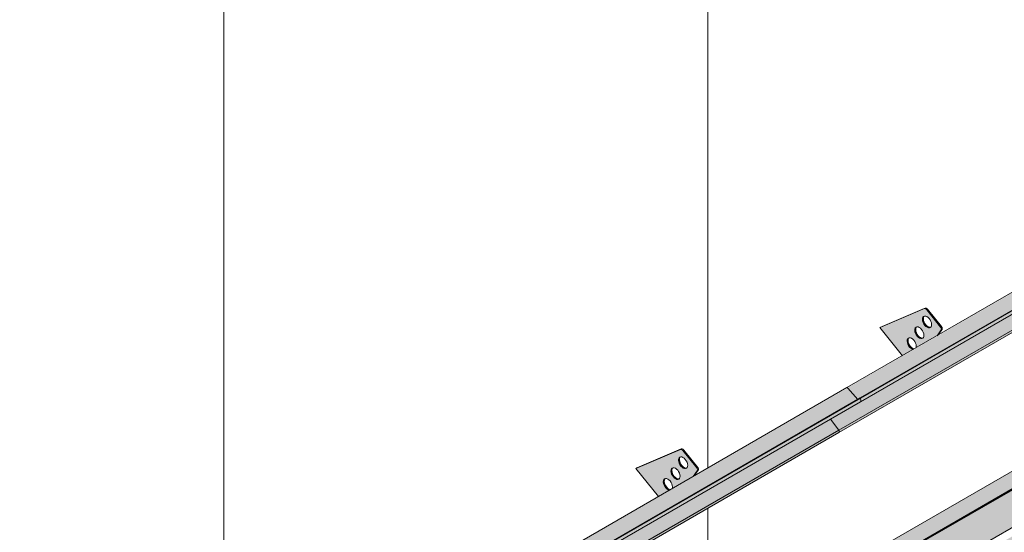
# Model space of a CAD drawing. Header units: centimetres. Extents: x 158 to 3412, y -108 to 53714.
# Tile 18 of 32: x 2544 to 2772, y 52981 to 53100. Entities that reach past the tile are written whole.
import ezdxf

# ---------------------------------------------------------------- set-up
doc = ezdxf.new("R2010")
doc.units = ezdxf.units.CM
for name, color, linetype, lineweight in [('A-GENM', 7, 'Continuous', 5), ('A-ROOF-OTLN', 7, 'Continuous', 5), ('A-ROOF-PATT', 7, 'Continuous', 5)]:
    doc.layers.add(name, color=color, linetype=linetype, lineweight=lineweight)

# ---------------------------------------------------------------- blocks, each defined once
blk = doc.blocks.new('Construction_Roof-Accessories_Lindab_KOTEGL - Construction_Roof-Accessories_Lindab_KOTEGL-V1-_3D_ Kopia 1 Kopia 1 Kopia 1')
at = {"layer": 'A-GENM', "true_color": 0x383e42}
h = blk.add_hatch(color=250, dxfattribs=at)
h.paths.add_polyline_path([(-1350.07, 52989.74), (-1347.6, 52991.17), (-1348.14, 52991.46), (-1348.67, 52992.14), (-1348.91, 52992.74), (-1348.91, 52993.44), (-1348.67, 52993.8), (-1348.21, 52993.86), (-1347.66, 52993.57), (-1347.16, 52992.97), (-1346.86, 52992.14), (-1346.81, 52991.62), (-1341.97, 52994.41), (-1341.09, 52995.83), (-1341.2, 52996.34), (-1344.43, 53000.37), (-1345.01, 53000.63), (-1355.3, 52996.24), (-1350.08, 52989.74)])
h.paths.add_polyline_path([(-1345.57, 52993.67), (-1346.09, 52993.78), (-1346.63, 52994.24), (-1347.03, 52994.9), (-1347.18, 52995.7), (-1347.04, 52996.18), (-1346.69, 52996.39), (-1346.17, 52996.27), (-1345.63, 52995.82), (-1345.2, 52995.04), (-1345.07, 52994.46), (-1345.2, 52993.91), (-1345.36, 52993.75)])
h.paths.add_polyline_path([(-1343.8, 52996.18), (-1344.33, 52996.3), (-1344.86, 52996.75), (-1345.26, 52997.41), (-1345.42, 52998.11), (-1345.3, 52998.66), (-1344.92, 52998.9), (-1344.4, 52998.79), (-1343.86, 52998.33), (-1343.46, 52997.67), (-1343.3, 52996.97), (-1343.46, 52996.39), (-1343.77, 52996.19)])
for points in [[(-1341.2, 52996.34), (-1340.98, 52996.46), (-1344.22, 53000.49), (-1344.43, 53000.37), (-1341.52, 52996.73)], [(-1344.86, 52996.75), (-1344.65, 52996.87), (-1345.09, 52997.65), (-1345.21, 52998.23), (-1345.3, 52998.47), (-1345.4, 52998.41), (-1345.38, 52997.77), (-1345.01, 52996.95), (-1344.87, 52996.77)], [(-1346.63, 52994.24), (-1346.47, 52994.43), (-1346.86, 52995.16), (-1346.97, 52995.83), (-1347.07, 52995.96), (-1347.17, 52995.83), (-1347.15, 52995.26), (-1346.81, 52994.49), (-1346.64, 52994.25)], [(-1344.05, 52996.19), (-1343.9, 52996.34), (-1344.45, 52996.67), (-1344.65, 52996.87), (-1344.79, 52996.68), (-1344.33, 52996.3), (-1344.11, 52996.21)], [(-1348.4, 52991.72), (-1348.18, 52991.84), (-1348.62, 52992.62), (-1348.75, 52993.21), (-1348.83, 52993.44), (-1348.93, 52993.39), (-1348.91, 52992.74), (-1348.59, 52991.99), (-1348.41, 52991.74)], [(-1345.82, 52993.68), (-1345.61, 52993.8), (-1346.16, 52994.1), (-1346.42, 52994.36), (-1346.63, 52994.24), (-1345.99, 52993.75), (-1345.88, 52993.7)], [(-1341.97, 52994.41), (-1341.76, 52994.54), (-1341.68, 52994.82)], [(-1347.6, 52991.17), (-1347.51, 52991.34), (-1347.93, 52991.58), (-1348.18, 52991.84), (-1348.35, 52991.67), (-1347.76, 52991.23), (-1347.65, 52991.19)]]:
    blk.add_hatch(color=250, dxfattribs=at).paths.add_polyline_path(points)
at = {"layer": 'A-GENM', "color": 250, "true_color": 0x2a2a2a}
for p, q in [((-1345.01, 53000.63), (-1355.3, 52996.24)), ((-1355.09, 52996.36), (-1344.79, 53000.75)), ((-1341.2, 52996.34), (-1344.43, 53000.37)), ((-1344.22, 53000.49), (-1340.98, 52996.46)), ((-1355.09, 52996.36), (-1355.3, 52996.24)), ((-1355.3, 52996.24), (-1350.08, 52989.74)), ((-1342.01, 52994.36), (-1341.07, 52995.7)), ((-1340.85, 52995.83), (-1341.8, 52994.48))]:
    blk.add_line(p, q, dxfattribs=at)
for points in [[(-1344.43, 53000.37, 0), (-1344.55, 53000.49, 0), (-1344.67, 53000.58, 0), (-1344.79, 53000.63, 0), (-1344.9, 53000.65, 0), (-1345.01, 53000.63, 0)], [(-1344.79, 53000.75, 0), (-1344.69, 53000.78, 0), (-1344.58, 53000.76, 0), (-1344.46, 53000.7, 0), (-1344.33, 53000.61, 0), (-1344.22, 53000.49, 0)], [(-1344.86, 52996.75, 0), (-1345.09, 52997.06, 0), (-1345.26, 52997.41, 0), (-1345.38, 52997.77, 0), (-1345.42, 52998.11, 0), (-1345.4, 52998.41, 0), (-1345.3, 52998.66, 0), (-1345.14, 52998.82, 0), (-1344.92, 52998.9, 0), (-1344.67, 52998.89, 0), (-1344.4, 52998.79, 0), (-1344.12, 52998.6, 0), (-1343.86, 52998.33, 0)], [(-1345.09, 52998.78, 0), (-1345.18, 52998.54, 0), (-1345.21, 52998.23, 0), (-1345.16, 52997.89, 0), (-1345.05, 52997.53, 0), (-1344.87, 52997.19, 0), (-1344.65, 52996.87, 0)], [(-1343.86, 52998.33, 0), (-1343.64, 52998.02, 0), (-1343.46, 52997.67, 0), (-1343.35, 52997.31, 0), (-1343.3, 52996.97, 0), (-1343.33, 52996.67, 0), (-1343.43, 52996.42, 0), (-1343.59, 52996.26, 0), (-1343.8, 52996.18, 0), (-1344.05, 52996.19, 0), (-1344.33, 52996.3, 0), (-1344.6, 52996.49, 0), (-1344.86, 52996.75, 0)], [(-1346.63, 52994.24, 0), (-1346.86, 52994.55, 0), (-1347.03, 52994.9, 0), (-1347.15, 52995.26, 0), (-1347.19, 52995.6, 0), (-1347.16, 52995.9, 0), (-1347.07, 52996.15, 0), (-1346.91, 52996.31, 0), (-1346.69, 52996.39, 0), (-1346.44, 52996.38, 0), (-1346.17, 52996.27, 0), (-1345.89, 52996.08, 0), (-1345.63, 52995.82, 0)], [(-1346.86, 52996.27, 0), (-1346.95, 52996.02, 0), (-1346.98, 52995.72, 0), (-1346.93, 52995.38, 0), (-1346.82, 52995.02, 0), (-1346.64, 52994.67, 0), (-1346.42, 52994.36, 0)], [(-1345.63, 52995.82, 0), (-1345.41, 52995.51, 0), (-1345.23, 52995.16, 0), (-1345.12, 52994.8, 0), (-1345.07, 52994.46, 0), (-1345.1, 52994.16, 0), (-1345.2, 52993.91, 0), (-1345.36, 52993.75, 0), (-1345.57, 52993.67, 0), (-1345.82, 52993.68, 0), (-1346.09, 52993.78, 0), (-1346.37, 52993.97, 0), (-1346.63, 52994.24, 0)], [(-1344.65, 52996.87, 0), (-1344.39, 52996.61, 0), (-1344.11, 52996.42, 0), (-1343.84, 52996.31, 0), (-1343.59, 52996.3, 0)], [(-1341.07, 52995.7, 0), (-1341.03, 52995.78, 0), (-1341.02, 52995.88, 0), (-1341.03, 52995.99, 0), (-1341.07, 52996.11, 0), (-1341.12, 52996.23, 0), (-1341.2, 52996.34, 0)], [(-1340.98, 52996.46, 0), (-1340.91, 52996.35, 0), (-1340.85, 52996.23, 0), (-1340.82, 52996.12, 0), (-1340.81, 52996, 0), (-1340.82, 52995.9, 0), (-1340.85, 52995.83, 0)], [(-1348.4, 52991.72, 0), (-1348.62, 52992.04, 0), (-1348.8, 52992.38, 0), (-1348.91, 52992.74, 0), (-1348.96, 52993.08, 0), (-1348.93, 52993.39, 0), (-1348.83, 52993.63, 0), (-1348.67, 52993.8, 0), (-1348.46, 52993.88, 0), (-1348.21, 52993.86, 0), (-1347.93, 52993.76, 0), (-1347.66, 52993.57, 0), (-1347.4, 52993.31, 0)], [(-1348.62, 52993.75, 0), (-1348.72, 52993.51, 0), (-1348.75, 52993.21, 0), (-1348.7, 52992.86, 0), (-1348.59, 52992.51, 0), (-1348.41, 52992.16, 0), (-1348.18, 52991.84, 0)], [(-1347.4, 52993.31, 0), (-1347.17, 52992.99, 0), (-1347, 52992.64, 0), (-1346.88, 52992.28, 0), (-1346.84, 52991.94, 0), (-1346.86, 52991.64, 0)], [(-1346.42, 52994.36, 0), (-1346.16, 52994.1, 0), (-1345.88, 52993.91, 0), (-1345.61, 52993.8, 0), (-1345.36, 52993.79, 0)], [(-1347.59, 52991.16, 0), (-1347.86, 52991.27, 0), (-1348.14, 52991.46, 0), (-1348.4, 52991.72, 0)], [(-1348.18, 52991.84, 0), (-1347.93, 52991.58, 0), (-1347.65, 52991.39, 0), (-1347.38, 52991.29, 0)]]:
    blk.add_polyline3d(points, dxfattribs=at)
blk = doc.blocks.new('Construction_Roof-Accessories_Lindab_SNO_KOTEGL - Construction_Roof-Accessories_Lindab_SNO-9284867-_3D_ Kopia 1 Kopia 1 Kopia 1')
at = {"layer": 'A-GENM', "true_color": 0x383e42}
for points in [[(-1447.61, 52933.23), (-1306.27, 53014.95), (-1306.45, 53014.92), (-1447.65, 52933.27), (-1447.64, 52933.26)], [(-1444.94, 52930.21), (-1444.59, 52930.48), (-1444.59, 52931), (-1303.86, 53012.25), (-1306.19, 53014.88), (-1447.61, 52933.23), (-1445.38, 52930.71)], [(-1444.56, 52930.29), (-1303.14, 53011.94), (-1303.24, 53012.54), (-1444.66, 52930.89), (-1444.58, 52930.42)], [(-1444.64, 52930.02), (-1303.13, 53011.85), (-1303.24, 53011.88), (-1444.56, 52930.16), (-1444.61, 52930.05)], [(-1449.67, 52923.46), (-1308.25, 53005.11), (-1310.13, 53007.68), (-1444.55, 52930.2), (-1444.64, 52930.16), (-1444.84, 52930.13), (-1445.04, 52930.21), (-1445.44, 52930.67), (-1452.12, 52926.81), (-1449.84, 52923.7)], [(-1449.63, 52922.92), (-1308.12, 53004.75), (-1308.25, 53005.11), (-1449.62, 52923.37), (-1449.57, 52923), (-1449.58, 52922.96)], [(-1452.15, 52926.95), (-1445.53, 52930.77), (-1447.76, 52933.2), (-1452.12, 52926.99)], [(-1452.12, 52926.81), (-1445.51, 52930.75), (-1445.53, 52930.77), (-1452.14, 52926.84)], [(-1444.74, 52930.11), (-1444.56, 52930.29), (-1444.66, 52930.37), (-1444.89, 52930.16), (-1444.79, 52930.11)], [(-1449.78, 52923.01), (-1449.56, 52923.2), (-1449.71, 52923.41), (-1450.24, 52923.1)]]:
    blk.add_hatch(color=250, dxfattribs=at).paths.add_polyline_path(points)
h = blk.add_hatch(color=250, dxfattribs=at)
h.paths.add_polyline_path([(-1449.72, 52923.41), (-1449.73, 52923.54), (-1449.73, 52923.42)])
h.paths.add_polyline_path([(-1444.98, 52930.14), (-1444.98, 52930.25), (-1444.99, 52930.16)])
at = {"layer": 'A-GENM', "color": 250, "true_color": 0x2a2a2a}
for p, q in [((-1306.39, 53014.96), (-1447.81, 52933.31)), ((-1306.19, 53014.88), (-1303.86, 53012.25)), ((-1444.75, 52930.92), (-1303.32, 53012.57)), ((-1444.66, 52930.89), (-1303.24, 53012.54)), ((-1444.64, 52930.02), (-1303.22, 53011.67)), ((-1303.32, 53012.57), (-1303.24, 53012.54)), ((-1303.24, 53012.54), (-1303.14, 53011.94)), ((-1310.14, 53007.69), (-1308.25, 53005.11)), ((-1449.67, 52923.46), (-1308.25, 53005.11)), ((-1449.63, 52922.91), (-1308.21, 53004.56)), ((-1447.84, 52933.28), (-1452.22, 52927.05)), ((-1452.15, 52926.95), (-1447.76, 52933.2)), ((-1447.65, 52933.17), (-1444.98, 52930.14)), ((-1444.94, 52930.21), (-1447.61, 52933.23)), ((-1444.94, 52930.21), (-1444.58, 52930.42)), ((-1444.66, 52930.89), (-1444.75, 52930.92)), ((-1444.75, 52930.92), (-1444.64, 52930.31)), ((-1444.56, 52930.29), (-1444.66, 52930.89)), ((-1452.17, 52926.75), (-1449.72, 52923.41)), ((-1449.67, 52923.46), (-1452.12, 52926.81)), ((-1450.24, 52923.1), (-1449.66, 52923.44)), ((-1449.78, 52923.01), (-1450.24, 52923.1)), ((-1450.24, 52923.1), (-1450.21, 52923)), ((-1450.21, 52923), (-1450.08, 52923.07)), ((-1450.21, 52923), (-1449.75, 52922.9))]:
    blk.add_line(p, q, dxfattribs=at)
for points in [[(-1306.39, 53014.96, 0), (-1306.36, 53014.97, 0), (-1306.32, 53014.97, 0), (-1306.27, 53014.95, 0), (-1306.23, 53014.92, 0), (-1306.19, 53014.88, 0)], [(-1303.14, 53011.94, 0), (-1303.13, 53011.85, 0), (-1303.14, 53011.77, 0), (-1303.17, 53011.71, 0), (-1303.22, 53011.67, 0), (-1303.22, 53011.67, 0)], [(-1308.25, 53005.11, 0), (-1308.2, 53005.02, 0), (-1308.16, 53004.93, 0), (-1308.13, 53004.84, 0), (-1308.12, 53004.75, 0), (-1308.13, 53004.67, 0), (-1308.16, 53004.61, 0), (-1308.21, 53004.57, 0), (-1308.21, 53004.56, 0)], [(-1447.61, 52933.23, 0), (-1447.65, 52933.27, 0), (-1447.69, 52933.3, 0), (-1447.74, 52933.32, 0), (-1447.78, 52933.32, 0), (-1447.81, 52933.31, 0), (-1447.84, 52933.28, 0)], [(-1447.76, 52933.2, 0), (-1447.75, 52933.21, 0), (-1447.73, 52933.21, 0), (-1447.71, 52933.21, 0), (-1447.69, 52933.21, 0), (-1447.67, 52933.19, 0), (-1447.65, 52933.17, 0)], [(-1444.98, 52930.14, 0), (-1444.91, 52930.08, 0), (-1444.83, 52930.03, 0), (-1444.76, 52930, 0), (-1444.69, 52930, 0), (-1444.64, 52930.02, 0), (-1444.59, 52930.06, 0), (-1444.56, 52930.12, 0), (-1444.55, 52930.2, 0), (-1444.56, 52930.29, 0)], [(-1444.64, 52930.31, 0), (-1444.64, 52930.25, 0), (-1444.65, 52930.2, 0), (-1444.67, 52930.15, 0), (-1444.7, 52930.12, 0), (-1444.74, 52930.11, 0), (-1444.79, 52930.11, 0), (-1444.84, 52930.13, 0), (-1444.89, 52930.16, 0), (-1444.94, 52930.21, 0)], [(-1452.22, 52927.05, 0), (-1452.24, 52927.01, 0), (-1452.24, 52926.97, 0), (-1452.24, 52926.92, 0), (-1452.22, 52926.86, 0), (-1452.2, 52926.8, 0), (-1452.17, 52926.75, 0)], [(-1452.12, 52926.81, 0), (-1452.14, 52926.84, 0), (-1452.15, 52926.86, 0), (-1452.16, 52926.89, 0), (-1452.16, 52926.91, 0), (-1452.16, 52926.94, 0), (-1452.15, 52926.95, 0)], [(-1449.72, 52923.41, 0), (-1449.68, 52923.35, 0), (-1449.65, 52923.28, 0), (-1449.63, 52923.21, 0), (-1449.63, 52923.15, 0), (-1449.64, 52923.09, 0), (-1449.66, 52923.05, 0), (-1449.69, 52923.02, 0), (-1449.73, 52923.01, 0), (-1449.78, 52923.01, 0)], [(-1449.75, 52922.9, 0), (-1449.69, 52922.9, 0), (-1449.63, 52922.92, 0), (-1449.58, 52922.96, 0), (-1449.56, 52923.02, 0), (-1449.54, 52923.1, 0), (-1449.55, 52923.19, 0), (-1449.58, 52923.28, 0), (-1449.62, 52923.37, 0), (-1449.67, 52923.46, 0)]]:
    blk.add_polyline3d(points, dxfattribs=at)
blk = doc.blocks.new('Construction_Roof-Accessories_Lindab_KOTEGL - Construction_Roof-Accessories_Lindab_KOTEGL-V9-_3D_ Kopia 1 Kopia 1 Kopia 1')
at = {"layer": 'A-GENM', "true_color": 0x383e42}
h = blk.add_hatch(color=250, dxfattribs=at)
h.paths.add_polyline_path([(-1293.51, 53022.4), (-1291.03, 53023.83), (-1291.57, 53024.12), (-1292.05, 53024.7), (-1292.34, 53025.4), (-1292.34, 53026.1), (-1292.1, 53026.46), (-1291.64, 53026.52), (-1291.09, 53026.23), (-1290.6, 53025.63), (-1290.3, 53024.8), (-1290.24, 53024.28), (-1285.4, 53027.07), (-1284.52, 53028.49), (-1284.63, 53029), (-1287.86, 53033.03), (-1288.44, 53033.29), (-1298.74, 53028.9), (-1293.7, 53022.63)])
h.paths.add_polyline_path([(-1289, 53026.33), (-1289.53, 53026.44), (-1290.06, 53026.9), (-1290.46, 53027.56), (-1290.61, 53028.36), (-1290.5, 53028.81), (-1290.12, 53029.05), (-1289.6, 53028.93), (-1289.06, 53028.48), (-1288.63, 53027.7), (-1288.5, 53027.12), (-1288.63, 53026.57), (-1288.79, 53026.41)])
h.paths.add_polyline_path([(-1287.23, 53028.84), (-1287.78, 53028.97), (-1288.29, 53029.41), (-1288.69, 53030.07), (-1288.85, 53030.77), (-1288.73, 53031.32), (-1288.36, 53031.56), (-1287.83, 53031.45), (-1287.3, 53030.99), (-1286.86, 53030.24), (-1286.73, 53029.63), (-1286.89, 53029.05), (-1287.2, 53028.85)])
for points in [[(-1284.63, 53029), (-1284.41, 53029.12), (-1287.65, 53033.15), (-1287.86, 53033.03), (-1285.75, 53030.39)], [(-1288.29, 53029.41), (-1288.13, 53029.6), (-1288.52, 53030.31), (-1288.64, 53030.89), (-1288.73, 53031.13), (-1288.83, 53031.07), (-1288.8, 53030.39), (-1288.44, 53029.61), (-1288.31, 53029.43)], [(-1290.06, 53026.9), (-1289.9, 53027.09), (-1290.29, 53027.82), (-1290.41, 53028.38), (-1290.5, 53028.62), (-1290.6, 53028.56), (-1290.58, 53027.92), (-1290.24, 53027.15), (-1290.07, 53026.91)], [(-1287.48, 53028.85), (-1287.27, 53028.97), (-1287.88, 53029.33), (-1288.08, 53029.53), (-1288.29, 53029.41), (-1287.76, 53028.96), (-1287.55, 53028.87)], [(-1285.4, 53027.07), (-1285.19, 53027.2), (-1284.5, 53028.36)], [(-1291.83, 53024.38), (-1291.62, 53024.5), (-1292.06, 53025.31), (-1292.18, 53025.87), (-1292.27, 53026.1), (-1292.36, 53026.05), (-1292.31, 53025.31), (-1292.02, 53024.65), (-1291.84, 53024.4)], [(-1289.25, 53026.34), (-1289.04, 53026.46), (-1289.59, 53026.76), (-1289.85, 53027.02), (-1290.06, 53026.9), (-1289.43, 53026.41)], [(-1291.03, 53023.83), (-1290.94, 53024), (-1291.36, 53024.24), (-1291.62, 53024.5), (-1291.83, 53024.38), (-1291.19, 53023.89), (-1291.08, 53023.85)]]:
    blk.add_hatch(color=250, dxfattribs=at).paths.add_polyline_path(points)
at = {"layer": 'A-GENM', "color": 250, "true_color": 0x2a2a2a}
for p, q in [((-1288.44, 53033.29), (-1298.74, 53028.9)), ((-1298.52, 53029.02), (-1288.23, 53033.41)), ((-1284.63, 53029), (-1287.86, 53033.03)), ((-1287.65, 53033.15), (-1284.41, 53029.12)), ((-1298.52, 53029.02), (-1298.74, 53028.9)), ((-1298.74, 53028.9), (-1293.49, 53022.37)), ((-1285.45, 53027.01), (-1284.5, 53028.36)), ((-1284.28, 53028.49), (-1285.24, 53027.13))]:
    blk.add_line(p, q, dxfattribs=at)
for points in [[(-1287.86, 53033.03, 0), (-1287.98, 53033.15, 0), (-1288.1, 53033.24, 0), (-1288.22, 53033.29, 0), (-1288.34, 53033.31, 0), (-1288.44, 53033.29, 0)], [(-1288.23, 53033.41, 0), (-1288.12, 53033.43, 0), (-1288.01, 53033.42, 0), (-1287.89, 53033.36, 0), (-1287.77, 53033.27, 0), (-1287.65, 53033.15, 0)], [(-1288.29, 53029.41, 0), (-1288.52, 53029.72, 0), (-1288.69, 53030.07, 0), (-1288.81, 53030.43, 0), (-1288.85, 53030.77, 0), (-1288.83, 53031.07, 0), (-1288.73, 53031.32, 0), (-1288.57, 53031.48, 0), (-1288.36, 53031.56, 0), (-1288.1, 53031.55, 0), (-1287.83, 53031.45, 0), (-1287.55, 53031.26, 0), (-1287.3, 53030.99, 0)], [(-1288.52, 53031.44, 0), (-1288.62, 53031.2, 0), (-1288.64, 53030.89, 0), (-1288.6, 53030.55, 0), (-1288.48, 53030.19, 0), (-1288.31, 53029.85, 0), (-1288.08, 53029.53, 0)], [(-1287.3, 53030.99, 0), (-1287.07, 53030.68, 0), (-1286.89, 53030.33, 0), (-1286.78, 53029.97, 0), (-1286.73, 53029.63, 0), (-1286.76, 53029.33, 0), (-1286.86, 53029.08, 0)], [(-1290.06, 53026.9, 0), (-1290.29, 53027.21, 0), (-1290.46, 53027.56, 0), (-1290.58, 53027.92, 0), (-1290.62, 53028.26, 0), (-1290.6, 53028.56, 0), (-1290.5, 53028.81, 0), (-1290.34, 53028.97, 0), (-1290.12, 53029.05, 0), (-1289.87, 53029.04, 0), (-1289.6, 53028.93, 0), (-1289.32, 53028.74, 0), (-1289.06, 53028.48, 0)], [(-1290.29, 53028.93, 0), (-1290.38, 53028.68, 0), (-1290.41, 53028.38, 0), (-1290.37, 53028.04, 0), (-1290.25, 53027.68, 0), (-1290.07, 53027.33, 0), (-1289.85, 53027.02, 0)], [(-1289.06, 53028.48, 0), (-1288.84, 53028.17, 0), (-1288.66, 53027.82, 0), (-1288.55, 53027.46, 0), (-1288.5, 53027.12, 0), (-1288.53, 53026.82, 0), (-1288.63, 53026.57, 0), (-1288.79, 53026.41, 0), (-1289, 53026.33, 0), (-1289.25, 53026.34, 0), (-1289.53, 53026.44, 0), (-1289.8, 53026.63, 0), (-1290.06, 53026.9, 0)], [(-1286.86, 53029.08, 0), (-1287.02, 53028.92, 0), (-1287.23, 53028.84, 0), (-1287.48, 53028.85, 0), (-1287.76, 53028.96, 0), (-1288.03, 53029.15, 0), (-1288.29, 53029.41, 0)], [(-1288.08, 53029.53, 0), (-1287.82, 53029.27, 0), (-1287.55, 53029.08, 0), (-1287.27, 53028.97, 0), (-1287.02, 53028.96, 0)], [(-1284.5, 53028.36, 0), (-1284.46, 53028.44, 0), (-1284.45, 53028.54, 0), (-1284.46, 53028.65, 0), (-1284.5, 53028.77, 0), (-1284.55, 53028.89, 0), (-1284.63, 53029, 0)], [(-1284.41, 53029.12, 0), (-1284.34, 53029.01, 0), (-1284.28, 53028.89, 0), (-1284.25, 53028.78, 0), (-1284.24, 53028.66, 0), (-1284.25, 53028.56, 0), (-1284.28, 53028.49, 0)], [(-1291.83, 53024.38, 0), (-1292.05, 53024.7, 0), (-1292.23, 53025.04, 0), (-1292.34, 53025.4, 0), (-1292.39, 53025.74, 0), (-1292.36, 53026.05, 0), (-1292.27, 53026.29, 0), (-1292.1, 53026.46, 0), (-1291.89, 53026.54, 0), (-1291.64, 53026.52, 0), (-1291.37, 53026.42, 0), (-1291.09, 53026.23, 0), (-1290.83, 53025.97, 0)], [(-1292.05, 53026.41, 0), (-1292.15, 53026.17, 0), (-1292.18, 53025.87, 0), (-1292.13, 53025.52, 0), (-1292.02, 53025.17, 0), (-1291.84, 53024.82, 0), (-1291.62, 53024.5, 0)], [(-1290.83, 53025.97, 0), (-1290.61, 53025.65, 0), (-1290.43, 53025.3, 0), (-1290.32, 53024.94, 0), (-1290.27, 53024.6, 0), (-1290.3, 53024.3, 0)], [(-1289.85, 53027.02, 0), (-1289.59, 53026.76, 0), (-1289.31, 53026.57, 0), (-1289.04, 53026.46, 0), (-1288.79, 53026.45, 0)], [(-1291.02, 53023.82, 0), (-1291.29, 53023.93, 0), (-1291.57, 53024.12, 0), (-1291.83, 53024.38, 0)], [(-1291.62, 53024.5, 0), (-1291.36, 53024.24, 0), (-1291.08, 53024.05, 0), (-1290.81, 53023.95, 0)]]:
    blk.add_polyline3d(points, dxfattribs=at)
blk = doc.blocks.new('Construction_Roof-Accessories_Lindab_SNO_KOTEGL - Construction_Roof-Accessories_Lindab_SNO-V11-_3D_ Kopia 1 Kopia 1 Kopia 1')
at = {"layer": 'A-GENM', "true_color": 0x383e42}
for points in [[(-1303.86, 53012.25), (-1162.44, 53093.9), (-1164.77, 53096.53), (-1306.19, 53014.88), (-1303.96, 53012.36)], [(-1303.14, 53011.94), (-1161.72, 53093.59), (-1161.82, 53094.19), (-1303.24, 53012.54), (-1303.16, 53012.07)], [(-1303.22, 53011.67), (-1161.72, 53093.45), (-1161.82, 53093.53), (-1303.14, 53011.8), (-1303.17, 53011.71)], [(-1308.25, 53005.11), (-1166.83, 53086.76), (-1168.71, 53089.33), (-1310.13, 53007.68)], [(-1306.19, 53014.88), (-1177.56, 53089.34), (-1306.23, 53014.92), (-1306.22, 53014.91)], [(-1308.21, 53004.57), (-1166.7, 53086.4), (-1166.85, 53086.75), (-1308.2, 53005.02), (-1308.14, 53004.65), (-1308.2, 53004.58)]]:
    blk.add_hatch(color=250, dxfattribs=at).paths.add_polyline_path(points)
at = {"layer": 'A-GENM', "color": 250, "true_color": 0x2a2a2a}
for p, q in [((-1164.97, 53096.61), (-1306.39, 53014.96)), ((-1164.77, 53096.53), (-1162.44, 53093.9)), ((-1303.32, 53012.57), (-1161.9, 53094.21)), ((-1303.24, 53012.54), (-1161.82, 53094.19)), ((-1161.9, 53094.21), (-1161.82, 53094.19)), ((-1161.82, 53094.19), (-1161.72, 53093.59)), ((-1303.22, 53011.67), (-1161.8, 53093.32)), ((-1168.72, 53089.34), (-1166.83, 53086.76)), ((-1308.25, 53005.11), (-1166.83, 53086.76)), ((-1308.21, 53004.56), (-1166.79, 53086.21)), ((-1303.86, 53012.25), (-1306.19, 53014.88)), ((-1303.24, 53012.54), (-1303.32, 53012.57)), ((-1303.14, 53011.94), (-1303.24, 53012.54)), ((-1308.25, 53005.11), (-1310.14, 53007.69))]:
    blk.add_line(p, q, dxfattribs=at)
for points in [[(-1164.97, 53096.61, 0), (-1164.93, 53096.62, 0), (-1164.89, 53096.62, 0), (-1164.85, 53096.6, 0), (-1164.81, 53096.57, 0), (-1164.77, 53096.53, 0)], [(-1161.72, 53093.59, 0), (-1161.71, 53093.5, 0), (-1161.72, 53093.42, 0), (-1161.75, 53093.36, 0), (-1161.79, 53093.32, 0), (-1161.8, 53093.32, 0)], [(-1166.83, 53086.76, 0), (-1166.77, 53086.67, 0), (-1166.73, 53086.58, 0), (-1166.71, 53086.49, 0), (-1166.7, 53086.4, 0), (-1166.71, 53086.32, 0), (-1166.74, 53086.26, 0), (-1166.79, 53086.22, 0), (-1166.79, 53086.21, 0)], [(-1306.19, 53014.88, 0), (-1306.23, 53014.92, 0), (-1306.27, 53014.95, 0), (-1306.32, 53014.97, 0), (-1306.36, 53014.97, 0), (-1306.39, 53014.96, 0)], [(-1303.22, 53011.67, 0), (-1303.22, 53011.67, 0), (-1303.17, 53011.71, 0), (-1303.14, 53011.77, 0), (-1303.13, 53011.85, 0), (-1303.14, 53011.94, 0)], [(-1308.21, 53004.56, 0), (-1308.21, 53004.57, 0), (-1308.16, 53004.61, 0), (-1308.13, 53004.67, 0), (-1308.12, 53004.75, 0), (-1308.13, 53004.84, 0), (-1308.16, 53004.93, 0), (-1308.2, 53005.02, 0), (-1308.25, 53005.11, 0)]]:
    blk.add_polyline3d(points, dxfattribs=at)

msp = doc.modelspace()

# ---------------------------------------------------------------- hatches: boundary and pattern name
at = {"layer": 'A-ROOF-OTLN', "true_color": 0x383e42}
h = msp.add_hatch(color=250, dxfattribs=at)
h.paths.add_polyline_path([(2555.46, 52865.08), (3332.82, 53313.94), (3332.76, 53314.02), (2555.31, 52865.16)])
h.paths.add_polyline_path([(3333.86, 53314.48), (3338.85, 53317.37), (3338.6, 53317.39), (3333.73, 53314.58)])
h.paths.add_polyline_path([(3340.66, 53318.41), (3357.34, 53328.04), (3357.2, 53328.13), (3340.5, 53318.49)])
h = msp.add_hatch(color=250, dxfattribs=at)
h.paths.add_polyline_path([(2560.56, 52857.63), (2561.3, 52858), (2561.8, 52858.7), (2561.99, 52859.16), (2562.12, 52860.01), (2562.24, 52860.06), (2562.45, 52860.25), (2562.45, 52860.36), (2562.45, 52860.47), (2576.48, 52868.57), (2576.19, 52868.84), (2575.73, 52869.77), (2575.57, 52871.71), (2575.64, 52873.47), (2575.77, 52873.95), (2576.41, 52874.73), (2577.43, 52875.38), (2578.37, 52875.73), (2579.57, 52875.97), (2580.57, 52876.04), (2582.57, 52875.78), (2583.43, 52875.5), (2584.26, 52875.08), (2584.94, 52874.54), (2585.57, 52873.82), (3335.71, 53306.94), (3335.15, 53307.11), (3334.12, 53307.93), (3333.32, 53309.31), (3332.92, 53310.99), (3332.81, 53312.13), (3332.82, 53313.89), (2555.46, 52865.08), (2555.31, 52863.85), (2555.48, 52862.64), (2555.61, 52862.12), (2556.07, 52861.01), (2556.94, 52859.67), (2557.5, 52859.02), (2558.15, 52858.42), (2559.02, 52857.9), (2559.87, 52857.64)])
h.paths.add_polyline_path([(2579.73, 52870.45), (2583.24, 52872.48), (2580.57, 52873.66), (2580.28, 52873.72), (2579.33, 52874.12), (2578.7, 52874.17), (2578.17, 52874.34), (2577.17, 52874.12), (2576.41, 52873.33), (2576.01, 52872.33), (2576.65, 52871.59), (2577.43, 52871.08), (2578.59, 52870.66), (2579.33, 52870.48)])
h.paths.add_polyline_path([(3342.65, 53310.92), (3360.3, 53321.23), (3360.03, 53321.39), (3358.86, 53322.58), (3358.32, 53323.34), (3357.91, 53324.05), (3357.34, 53325.69), (3357.22, 53326.2), (3357.22, 53327.42), (3357.22, 53327.98), (3340.76, 53318.37), (3341.36, 53318.05), (3342.08, 53317.45), (3342.54, 53316.63), (3342.65, 53316.14), (3342.65, 53311.36)])
h.paths.add_polyline_path([(3337.65, 53313.37), (3339.59, 53313.63), (3338.91, 53314.9), (3338.64, 53315.49), (3338.57, 53316.46), (3338.85, 53317.37), (3333.86, 53314.48), (3334.48, 53314.08), (3335.71, 53313.63), (3337.12, 53313.41), (3337.17, 53313.41)])
at = {"layer": 'A-ROOF-PATT'}
h = msp.add_hatch(dxfattribs=at)
h.set_pattern_fill('FP_6', color=256, style=0, pattern_type=2)
h.set_pattern_definition([(90, (-5491.04, 51332.19), (-112.25, 22.813), [])])
h.paths.add_polyline_path([(2555.15, 52869.34), (3349.96, 53328.22), (3056.65, 53693.1), (2261.84, 53234.22), (2552.29, 52872.89)])
h.paths.add_polyline_path([(2592.28, 52922.92), (2592.24, 52923.03), (2592.13, 52923.01), (2591.68, 52923.1), (2592.13, 52923.49), (2589.76, 52926.94), (2589.79, 52927.18), (2594.15, 52933.2), (2594.3, 52933.42), (2606.98, 52940.75), (2601.76, 52947.25), (2601.97, 52947.37), (2612.14, 52951.6), (2612.66, 52951.4), (2612.84, 52951.5), (2615.99, 52947.42), (2615.88, 52947.27), (2615.99, 52946.71), (2616.11, 52946.69), (2615.3, 52945.55), (2691.83, 52989.74), (2686.61, 52996.24), (2686.82, 52996.36), (2696.99, 53000.59), (2697.51, 53000.39), (2697.69, 53000.49), (2700.85, 52996.41), (2700.73, 52996.26), (2700.85, 52995.7), (2700.96, 52995.68), (2700.15, 52994.54), (2748.41, 53022.4), (2743.18, 53028.9), (2743.39, 53029.02), (2753.56, 53033.25), (2754.08, 53033.05), (2754.26, 53033.15), (2757.42, 53029.07), (2757.3, 53028.92), (2757.42, 53028.36), (2757.53, 53028.34), (2756.72, 53027.2), (2833.26, 53071.39), (2828.03, 53077.89), (2828.24, 53078.01), (2838.41, 53082.24), (2838.93, 53082.03), (2839.11, 53082.14), (2842.27, 53078.06), (2842.15, 53077.91), (2842.27, 53077.35), (2842.38, 53077.33), (2841.57, 53076.19), (2889.83, 53104.05), (2884.6, 53110.55), (2884.84, 53110.69), (2894.98, 53114.9), (2895.5, 53114.69), (2895.68, 53114.8), (2898.84, 53110.72), (2898.72, 53110.57), (2898.84, 53110.01), (2898.95, 53109.99), (2898.14, 53108.85), (2974.68, 53153.04), (2969.45, 53159.54), (2969.66, 53159.66), (2979.83, 53163.89), (2980.36, 53163.68), (2980.53, 53163.79), (2983.69, 53159.71), (2983.58, 53159.56), (2983.69, 53159), (2983.8, 53158.98), (2982.99, 53157.84), (3031.25, 53185.7), (3026.02, 53192.2), (3026.23, 53192.32), (3036.4, 53196.55), (3036.92, 53196.34), (3037.1, 53196.45), (3040.26, 53192.37), (3040.14, 53192.22), (3040.26, 53191.66), (3040.37, 53191.64), (3039.56, 53190.5), (3116.1, 53234.69), (3110.87, 53241.19), (3111.08, 53241.31), (3121.25, 53245.54), (3121.78, 53245.33), (3121.96, 53245.44), (3125.11, 53241.36), (3125, 53241.21), (3125.11, 53240.65), (3125.22, 53240.63), (3124.42, 53239.49), (3159.95, 53259.87), (3159.95, 53260), (3172.7, 53267.36), (3167.48, 53273.87), (3167.69, 53273.99), (3177.86, 53278.22), (3178.38, 53278.01), (3178.59, 53278.08), (3181.71, 53274.04), (3181.6, 53273.89), (3181.71, 53273.33), (3181.83, 53273.31), (3181.02, 53272.17), (3257.56, 53316.35), (3252.33, 53322.86), (3252.54, 53322.98), (3262.71, 53327.21), (3263.23, 53327), (3263.41, 53327.11), (3266.57, 53323.03), (3266.45, 53322.88), (3266.57, 53322.32), (3266.68, 53322.3), (3265.87, 53321.16), (3301.4, 53341.54), (3301.44, 53341.5), (3303.77, 53338.87), (3304.39, 53339.16), (3304.46, 53338.33), (3304.11, 53338.11), (3297.5, 53334.3), (3299.51, 53331.37), (3299.36, 53331.15), (3158.09, 53249.72), (3158, 53249.55), (3157.82, 53249.43), (2592.33, 52922.94)])
h.paths.add_polyline_path([(2609.67, 52942.3), (2610.2, 52942.73), (2610.18, 52943.29), (2609.85, 52944.05), (2609.4, 52944.58), (2608.85, 52944.87), (2608.39, 52944.81), (2608.16, 52944.41), (2608.34, 52944.52), (2608.36, 52943.87), (2608.74, 52943.05), (2609.2, 52942.55), (2609.55, 52942.35)])
h.paths.add_polyline_path([(2611.49, 52944.68), (2611.86, 52944.92), (2611.99, 52945.47), (2611.83, 52946.17), (2611.35, 52946.91), (2610.78, 52947.33), (2610.33, 52947.39), (2609.99, 52947.16), (2609.99, 52946.97), (2610.1, 52946.91), (2610.13, 52946.39), (2610.5, 52945.56), (2610.96, 52945.06), (2611.35, 52944.76), (2611.45, 52944.68)])
h.paths.add_polyline_path([(2613.26, 52947.19), (2613.63, 52947.44), (2613.76, 52947.98), (2613.6, 52948.68), (2613.2, 52949.34), (2612.63, 52949.81), (2612.1, 52949.9), (2611.76, 52949.67), (2611.76, 52949.48), (2611.87, 52949.42), (2611.89, 52948.9), (2612.27, 52948.07), (2612.73, 52947.57), (2613.05, 52947.22), (2613.22, 52947.19)])
h.paths.add_polyline_path([(2694.53, 52991.29), (2695.05, 52991.64), (2695.03, 52992.28), (2694.7, 52993.04), (2694.25, 52993.57), (2693.7, 52993.86), (2693.24, 52993.8), (2693.01, 52993.4), (2693.19, 52993.51), (2693.24, 52992.78), (2693.59, 52992.04), (2694.05, 52991.54), (2694.41, 52991.34)])
h.paths.add_polyline_path([(2696.34, 52993.67), (2696.72, 52993.91), (2696.84, 52994.46), (2696.63, 52995.26), (2696.2, 52995.9), (2695.63, 52996.32), (2695.18, 52996.38), (2694.84, 52996.15), (2694.84, 52995.96), (2694.95, 52995.9), (2694.98, 52995.38), (2695.36, 52994.55), (2695.82, 52994.05), (2696.21, 52993.75), (2696.3, 52993.67)])
h.paths.add_polyline_path([(2698.11, 52996.18), (2698.49, 52996.42), (2698.61, 52996.97), (2698.45, 52997.67), (2698.05, 52998.33), (2697.48, 52998.8), (2696.95, 52998.89), (2696.61, 52998.66), (2696.61, 52998.47), (2696.72, 52998.41), (2696.75, 52997.89), (2697.12, 52997.07), (2697.59, 52996.56), (2697.9, 52996.21), (2698.07, 52996.18)])
h.paths.add_polyline_path([(2751.1, 53023.95), (2751.62, 53024.38), (2751.6, 53024.94), (2751.27, 53025.7), (2750.82, 53026.23), (2750.27, 53026.52), (2749.81, 53026.46), (2749.58, 53026.06), (2749.76, 53026.17), (2749.81, 53025.44), (2750.16, 53024.7), (2750.62, 53024.2), (2750.97, 53024)])
h.paths.add_polyline_path([(2752.91, 53026.33), (2753.29, 53026.57), (2753.41, 53027.12), (2753.2, 53027.92), (2752.77, 53028.56), (2752.2, 53028.98), (2751.75, 53029.04), (2751.41, 53028.81), (2751.41, 53028.62), (2751.52, 53028.56), (2751.55, 53028.04), (2751.93, 53027.21), (2752.39, 53026.71), (2752.77, 53026.41), (2752.87, 53026.33)])
h.paths.add_polyline_path([(2754.68, 53028.84), (2755.05, 53029.08), (2755.18, 53029.63), (2754.99, 53030.39), (2754.62, 53030.99), (2754.05, 53031.46), (2753.52, 53031.55), (2753.18, 53031.32), (2753.18, 53031.13), (2753.29, 53031.07), (2753.32, 53030.55), (2753.69, 53029.72), (2754.15, 53029.22), (2754.47, 53028.87), (2754.64, 53028.84)])
h.paths.add_polyline_path([(2835.95, 53072.94), (2836.48, 53073.37), (2836.45, 53073.93), (2836.12, 53074.69), (2835.67, 53075.22), (2835.13, 53075.51), (2834.66, 53075.45), (2834.43, 53075.05), (2834.61, 53075.16), (2834.66, 53074.43), (2835.01, 53073.69), (2835.47, 53073.19), (2835.83, 53072.99)])
h.paths.add_polyline_path([(2837.76, 53075.32), (2838.14, 53075.56), (2838.26, 53076.11), (2838.1, 53076.81), (2837.7, 53077.48), (2837.05, 53077.97), (2836.61, 53078.03), (2836.27, 53077.79), (2836.27, 53077.61), (2836.37, 53077.55), (2836.4, 53077.03), (2836.78, 53076.2), (2837.24, 53075.7), (2837.63, 53075.4), (2837.72, 53075.32)])
h.paths.add_polyline_path([(2839.53, 53077.83), (2839.91, 53078.07), (2840.03, 53078.62), (2839.87, 53079.32), (2839.47, 53079.98), (2838.9, 53080.45), (2838.37, 53080.54), (2838.04, 53080.31), (2838.04, 53080.12), (2838.14, 53080.06), (2838.17, 53079.54), (2838.55, 53078.71), (2839.01, 53078.21), (2839.32, 53077.86), (2839.49, 53077.83)])
h.paths.add_polyline_path([(2892.52, 53105.6), (2893.04, 53106.03), (2893.02, 53106.6), (2892.69, 53107.35), (2892.24, 53107.88), (2891.67, 53108.17), (2891.23, 53108.11), (2891, 53107.71), (2891.18, 53107.82), (2891.23, 53107.09), (2891.58, 53106.35), (2892.04, 53105.85), (2892.4, 53105.64)])
h.paths.add_polyline_path([(2894.33, 53107.98), (2894.71, 53108.22), (2894.83, 53108.77), (2894.62, 53109.57), (2894.19, 53110.21), (2893.62, 53110.63), (2893.17, 53110.69), (2892.83, 53110.45), (2892.83, 53110.27), (2892.94, 53110.21), (2892.97, 53109.69), (2893.35, 53108.86), (2893.81, 53108.36), (2894.2, 53108.06), (2894.29, 53107.98)])
h.paths.add_polyline_path([(2896.1, 53110.49), (2896.48, 53110.73), (2896.6, 53111.28), (2896.44, 53111.98), (2896.04, 53112.64), (2895.47, 53113.11), (2894.94, 53113.2), (2894.6, 53112.97), (2894.6, 53112.78), (2894.71, 53112.72), (2894.74, 53112.2), (2895.12, 53111.37), (2895.58, 53110.87), (2895.89, 53110.52), (2896.06, 53110.49)])
h.paths.add_polyline_path([(2977.37, 53154.59), (2977.89, 53154.94), (2977.87, 53155.58), (2977.55, 53156.34), (2977.1, 53156.87), (2976.55, 53157.16), (2976.08, 53157.1), (2975.85, 53156.7), (2976.04, 53156.81), (2976.08, 53156.08), (2976.43, 53155.34), (2976.89, 53154.84), (2977.25, 53154.63)])
h.paths.add_polyline_path([(2979.19, 53156.97), (2979.56, 53157.21), (2979.68, 53157.76), (2979.47, 53158.56), (2979.04, 53159.2), (2978.47, 53159.62), (2978.03, 53159.68), (2977.69, 53159.44), (2977.69, 53159.26), (2977.79, 53159.2), (2977.82, 53158.68), (2978.2, 53157.85), (2978.66, 53157.35), (2979.05, 53157.04), (2979.15, 53156.97)])
h.paths.add_polyline_path([(2980.95, 53159.48), (2981.33, 53159.72), (2981.45, 53160.27), (2981.29, 53160.97), (2980.89, 53161.63), (2980.32, 53162.1), (2979.8, 53162.19), (2979.46, 53161.96), (2979.46, 53161.77), (2979.56, 53161.71), (2979.59, 53161.19), (2979.96, 53160.37), (2980.48, 53159.83), (2980.74, 53159.51), (2980.91, 53159.48)])
h.paths.add_polyline_path([(3033.94, 53187.25), (3034.47, 53187.68), (3034.44, 53188.24), (3034.15, 53188.95), (3033.66, 53189.53), (3033.12, 53189.82), (3032.65, 53189.76), (3032.42, 53189.36), (3032.6, 53189.47), (3032.65, 53188.74), (3033, 53188), (3033.46, 53187.5), (3033.82, 53187.29)])
h.paths.add_polyline_path([(3035.75, 53189.62), (3036.13, 53189.87), (3036.25, 53190.42), (3036.09, 53191.12), (3035.69, 53191.79), (3035.04, 53192.28), (3034.6, 53192.34), (3034.26, 53192.1), (3034.26, 53191.92), (3034.36, 53191.86), (3034.42, 53191.25), (3034.77, 53190.51), (3035.23, 53190.01), (3035.62, 53189.7), (3035.71, 53189.63)])
h.paths.add_polyline_path([(3037.52, 53192.14), (3037.9, 53192.38), (3038.02, 53192.96), (3037.86, 53193.63), (3037.46, 53194.29), (3036.89, 53194.76), (3036.36, 53194.85), (3036.02, 53194.62), (3036.02, 53194.43), (3036.13, 53194.37), (3036.16, 53193.85), (3036.53, 53193.03), (3037, 53192.52), (3037.31, 53192.17), (3037.48, 53192.14)])
h.paths.add_polyline_path([(3118.79, 53236.24), (3119.32, 53236.67), (3119.29, 53237.23), (3118.97, 53237.99), (3118.52, 53238.52), (3117.97, 53238.81), (3117.5, 53238.75), (3117.28, 53238.35), (3117.46, 53238.46), (3117.5, 53237.73), (3117.85, 53236.98), (3118.31, 53236.49), (3118.67, 53236.28)])
h.paths.add_polyline_path([(3120.61, 53238.61), (3120.98, 53238.86), (3121.11, 53239.41), (3120.89, 53240.21), (3120.46, 53240.85), (3119.9, 53241.27), (3119.45, 53241.33), (3119.11, 53241.09), (3119.11, 53240.91), (3119.21, 53240.85), (3119.24, 53240.33), (3119.62, 53239.5), (3120.08, 53239), (3120.46, 53238.69), (3120.57, 53238.62)])
h.paths.add_polyline_path([(3122.38, 53241.13), (3122.75, 53241.37), (3122.87, 53241.92), (3122.71, 53242.62), (3122.31, 53243.28), (3121.69, 53243.77), (3121.22, 53243.84), (3120.88, 53243.61), (3120.88, 53243.42), (3120.98, 53243.36), (3121.01, 53242.84), (3121.39, 53242.01), (3121.85, 53241.51), (3122.16, 53241.16), (3122.34, 53241.13)])
h.paths.add_polyline_path([(3175.39, 53268.92), (3175.91, 53269.27), (3175.9, 53269.91), (3175.57, 53270.67), (3175.12, 53271.2), (3174.57, 53271.49), (3174.11, 53271.43), (3173.88, 53271.03), (3174.06, 53271.14), (3174.11, 53270.41), (3174.46, 53269.66), (3174.92, 53269.17), (3175.27, 53268.96)])
h.paths.add_polyline_path([(3177.21, 53271.29), (3177.58, 53271.54), (3177.71, 53272.09), (3177.5, 53272.89), (3177.07, 53273.53), (3176.5, 53273.95), (3176.05, 53274.01), (3175.71, 53273.77), (3175.71, 53273.59), (3175.82, 53273.53), (3175.85, 53273.01), (3176.22, 53272.18), (3176.68, 53271.68), (3177.07, 53271.37), (3177.17, 53271.3)])
h.paths.add_polyline_path([(3178.98, 53273.81), (3179.35, 53274.05), (3179.48, 53274.6), (3179.32, 53275.3), (3178.92, 53275.96), (3178.35, 53276.43), (3177.82, 53276.52), (3177.48, 53276.29), (3177.48, 53276.1), (3177.58, 53276.04), (3177.61, 53275.52), (3177.98, 53274.7), (3178.45, 53274.19), (3178.77, 53273.84), (3178.94, 53273.81)])
h.paths.add_polyline_path([(3260.25, 53317.91), (3260.77, 53318.26), (3260.75, 53318.9), (3260.46, 53319.61), (3259.97, 53320.19), (3259.42, 53320.48), (3258.96, 53320.41), (3258.73, 53320.02), (3258.91, 53320.13), (3258.93, 53319.48), (3259.31, 53318.65), (3259.77, 53318.16), (3260.13, 53317.95)])
h.paths.add_polyline_path([(3262.06, 53320.28), (3262.44, 53320.53), (3262.56, 53321.08), (3262.4, 53321.78), (3262, 53322.44), (3261.35, 53322.94), (3260.9, 53323), (3260.56, 53322.76), (3260.56, 53322.58), (3260.68, 53322.64), (3260.7, 53322), (3261.08, 53321.17), (3261.54, 53320.67), (3261.93, 53320.36), (3262.02, 53320.29)])
h.paths.add_polyline_path([(3263.83, 53322.8), (3264.21, 53323.04), (3264.33, 53323.59), (3264.17, 53324.29), (3263.66, 53325.06), (3263.2, 53325.42), (3262.67, 53325.51), (3262.33, 53325.28), (3262.33, 53325.09), (3262.44, 53325.03), (3262.47, 53324.51), (3262.85, 53323.68), (3263.31, 53323.18), (3263.62, 53322.83), (3263.79, 53322.8)])
at = {"layer": 'A-ROOF-PATT', "true_color": 0xc7ae96}
h = msp.add_hatch(color=253, dxfattribs=at)
h.paths.add_polyline_path([(2555.15, 52851.37), (2575.57, 52863.24), (2575.57, 52865.97), (2560.64, 52857.46), (2559.81, 52857.48), (2558.69, 52857.93), (2557.83, 52858.55), (2556.94, 52859.48), (2556.32, 52860.37), (2555.75, 52861.45), (2555.31, 52862.81), (2555.21, 52863.23), (2555.16, 52864.26), (2555.34, 52865.18), (3332.76, 53314.1), (3332.76, 53314.21), (2555.15, 52865.16), (2555.15, 52852.57)])
h.paths.add_polyline_path([(2585.57, 52868.93), (3332.76, 53300.33), (3332.76, 53303.13), (2585.57, 52871.74)])
h.paths.add_polyline_path([(3342.65, 53306.04), (3357.03, 53314.34), (3357.03, 53317.15), (3342.65, 53308.84)])
h.paths.add_polyline_path([(3333.73, 53314.58), (3338.31, 53317.22), (3338.31, 53317.41), (3333.59, 53314.68)])
h.paths.add_polyline_path([(3340.5, 53318.49), (3357.03, 53328.13), (3357.03, 53328.22), (3340.38, 53318.54)])
h = msp.add_hatch(color=253, dxfattribs=at)
h.paths.add_polyline_path([(2555.15, 52865.25), (3332.76, 53314.21), (3332.65, 53314.9), (3332.73, 53316.48), (3332.85, 53316.93), (3333.49, 53317.71), (3334.26, 53318.24), (3335.71, 53318.77), (3336.41, 53318.93), (3337.66, 53319.03), (3339.65, 53318.76), (3340.44, 53318.64), (3357.03, 53328.22), (3349.8, 53328.13), (2555.15, 52869.34), (2555.15, 52867.29)])
h.paths.add_polyline_path([(3333.59, 53314.68), (3338.31, 53317.41), (3337.65, 53317.46), (3335.71, 53317.2), (3334.73, 53316.86), (3334.26, 53316.65), (3333.32, 53315.83), (3333.04, 53315.39), (3333.57, 53314.7)])

# ---------------------------------------------------------------- linework, layer by layer
at = {"layer": 'A-ROOF-OTLN'}
for p, q in [((2551.62, 52867.29), (3353.5, 53330.26)), ((3364.11, 53323.31), (2562.23, 52860.34)), ((3332.67, 53314.15), (2555.15, 52865.25)), ((3332.76, 53314.02), (2555.31, 52865.16)), ((3332.85, 53313.9), (2555.46, 52865.08))]:
    msp.add_line(p, q, dxfattribs=at)

# ---------------------------------------------------------------- block references
at = {"layer": 'A-GENM', "color": 250, "true_color": 0x2a2a2a}
for name in ['Construction_Roof-Accessories_Lindab_SNO_KOTEGL - Construction_Roof-Accessories_Lindab_SNO-V11-_3D_ Kopia 1 Kopia 1 Kopia 1', 'Construction_Roof-Accessories_Lindab_KOTEGL - Construction_Roof-Accessories_Lindab_KOTEGL-V9-_3D_ Kopia 1 Kopia 1 Kopia 1', 'Construction_Roof-Accessories_Lindab_SNO_KOTEGL - Construction_Roof-Accessories_Lindab_SNO-9284867-_3D_ Kopia 1 Kopia 1 Kopia 1', 'Construction_Roof-Accessories_Lindab_KOTEGL - Construction_Roof-Accessories_Lindab_KOTEGL-V1-_3D_ Kopia 1 Kopia 1 Kopia 1']:
    msp.add_blockref(name, (4041.91, 0), dxfattribs=at)

doc.saveas('drawing.dxf')
